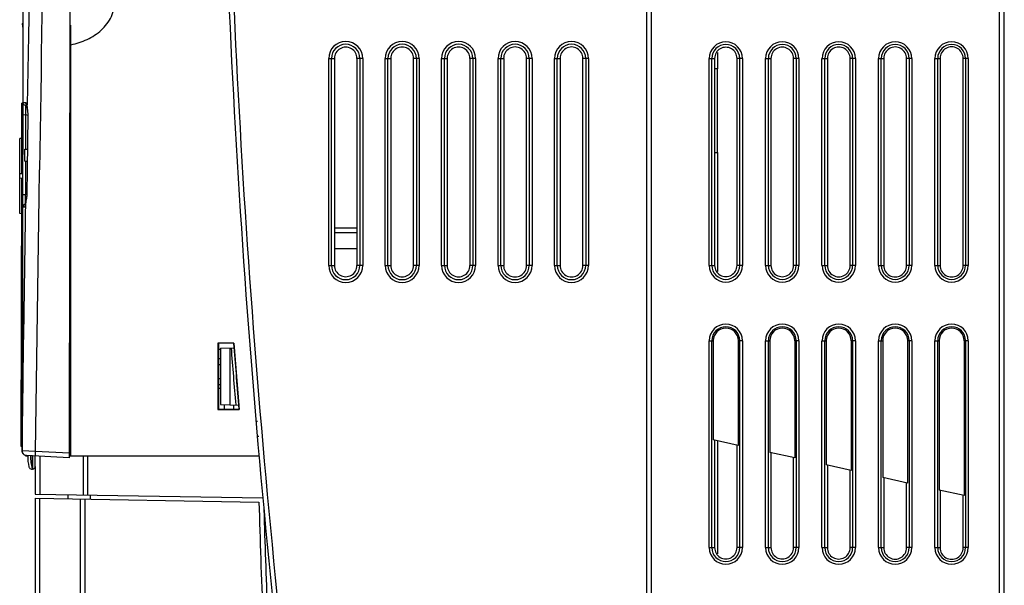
# Model space of a CAD drawing. Header units: millimetres. Extents: x 0 to 1400, y 0 to 1100.
# Tile 28 of 33: x 790 to 895, y 463 to 524. Entities that reach past the tile are written whole.
import ezdxf

# ---------------------------------------------------------------- set-up
doc = ezdxf.new("R2010")
doc.units = ezdxf.units.MM
doc.header["$LTSCALE"] = 77
doc.layers.add('00_COMPONENTS', color=7, linetype='CONTINUOUS')

msp = doc.modelspace()

# ---------------------------------------------------------------- linework, layer by layer
at = {"layer": '00_COMPONENTS', "color": 7, "linetype": 'CONTINUOUS'}
for p, q in [((856.74, 365.37), (856.74, 735.37)), ((857.24, 365.37), (857.24, 735.37)), ((894.24, 367.83), (894.24, 735.37)), ((894.74, 368.37), (894.74, 735.37)), ((795.53, 574.2), (795.34, 477)), ((790.51, 561.18), (790.34, 477.74)), ((790.43, 523.21), (790.39, 523.16)), ((790.39, 523.16), (790.39, 523.16)), ((795.54, 477.17), (795.54, 522.99)), ((864.24, 520.11), (864.24, 518.37)), ((823.54, 519.46), (823.54, 497.46)), ((825.95, 497.46), (825.95, 519.46)), ((829.53, 519.46), (829.53, 497.46)), ((831.95, 497.46), (831.95, 519.46)), ((835.53, 519.46), (835.53, 497.46)), ((837.96, 497.46), (837.96, 519.46)), ((841.53, 519.46), (841.53, 497.46)), ((843.96, 497.46), (843.96, 519.46)), ((847.52, 519.46), (847.52, 497.46)), ((849.96, 497.46), (849.96, 519.46)), ((863.95, 519.46), (863.95, 497.46)), ((866.33, 497.46), (866.33, 519.46)), ((869.94, 519.46), (869.94, 497.46)), ((872.34, 497.46), (872.34, 519.46)), ((875.93, 519.46), (875.93, 497.46)), ((878.35, 497.46), (878.35, 519.46)), ((881.92, 519.46), (881.92, 497.46)), ((884.36, 497.46), (884.36, 519.46)), ((887.91, 519.46), (887.91, 497.46)), ((890.37, 497.46), (890.37, 519.46)), ((864.25, 518.37), (863.95, 518.37)), ((864.25, 509.47), (864.25, 518.37)), ((790.3, 507.21), (790.31, 514.71)), ((790.41, 514.71), (790.31, 514.71)), ((790.97, 513.32), (790.89, 507.63)), ((790.09, 502.97), (790.11, 510.96)), ((790.31, 510.96), (790.11, 510.96)), ((790.64, 508.54), (790.64, 509.81)), ((790.64, 509.81), (790.92, 509.81)), ((863.95, 509.47), (864.25, 509.47)), ((864.24, 509.47), (864.24, 496.8)), ((790.64, 508.54), (790.9, 508.53)), ((790.89, 507.63), (790.85, 505.07)), ((790.4, 507.21), (790.1, 507.21)), ((790.4, 506.71), (790.1, 506.72)), ((790.24, 478.21), (790.3, 506.71)), ((790.4, 507.21), (790.3, 507.21)), ((790.4, 506.71), (790.3, 506.71)), ((790.29, 502.96), (790.09, 502.97)), ((795.54, 501.51), (795.39, 501.52)), ((795.39, 501.43), (795.54, 501.43)), ((825.95, 501.42), (823.54, 501.42)), ((795.39, 500.51), (795.54, 500.5)), ((823.54, 500.97), (825.95, 500.97)), ((823.57, 499.27), (823.57, 500.97)), ((825.91, 500.97), (825.91, 499.27)), ((823.54, 499.27), (825.95, 499.27)), ((795.38, 497.89), (795.54, 497.9)), ((795.38, 496.92), (795.54, 496.92)), ((795.38, 496.83), (795.54, 496.83)), ((811.16, 489.2), (811.18, 489.18)), ((811.16, 489.2), (811.16, 482.14)), ((812.85, 489.2), (811.16, 489.2)), ((811.18, 489.18), (811.18, 482.17)), ((812.83, 489.18), (811.18, 489.18)), ((811.24, 482.17), (811.24, 489.18)), ((811.44, 488.67), (812.84, 488.71)), ((812.85, 489.2), (812.83, 489.18)), ((863.81, 489.46), (863.81, 478.92)), ((866.46, 489.46), (866.46, 478.33)), ((869.81, 489.46), (869.81, 477.58)), ((872.46, 489.46), (872.46, 477)), ((875.81, 489.46), (875.81, 476.25)), ((878.46, 489.46), (878.46, 475.66)), ((881.81, 489.46), (881.81, 474.92)), ((884.46, 489.46), (884.46, 474.33)), ((887.81, 489.46), (887.81, 473.58)), ((890.46, 489.46), (890.46, 473)), ((795.54, 488.39), (795.36, 488.4)), ((811.43, 488.54), (811.24, 488.54)), ((811.44, 488.67), (811.44, 482.67)), ((812.43, 488.7), (812.43, 482.65)), ((811.24, 487.56), (811.44, 487.56)), ((811.24, 486.93), (811.44, 486.93)), ((811.24, 485.43), (811.44, 485.43)), ((811.24, 484.81), (811.44, 484.81)), ((811.24, 484.42), (811.44, 484.42)), ((795.35, 482.45), (795.54, 482.46)), ((811.44, 482.67), (813.4, 482.62)), ((811.82, 482.66), (811.82, 482.17)), ((812.82, 482.64), (812.82, 482.17)), ((813.35, 482.66), (813.35, 482.62)), ((811.16, 482.14), (811.18, 482.17)), ((811.16, 482.14), (813.42, 482.14)), ((811.18, 482.17), (813.39, 482.17)), ((813.42, 482.14), (813.39, 482.17)), ((815.37, 480.86), (815.25, 480.86)), ((815.5, 479.28), (815.37, 479.28)), ((866.46, 478.33), (863.81, 478.92)), ((863.95, 478.89), (863.95, 467.46)), ((864.24, 478.82), (864.24, 466.8)), ((866.33, 467.46), (866.33, 478.36)), ((790.34, 478.21), (790.24, 478.21)), ((790.35, 477.75), (790.34, 477.74)), ((790.73, 477.25), (790.81, 477.24)), ((790.74, 477.17), (790.74, 477.24)), ((795.34, 477), (790.81, 477.24)), ((791.44, 477.21), (791.44, 475.81)), ((791.74, 476.1), (791.74, 477.2)), ((872.46, 477), (869.81, 477.58)), ((869.94, 477.56), (869.94, 467.46)), ((790.93, 477.17), (790.74, 477.17)), ((815.52, 477.17), (795.34, 477.17)), ((872.34, 467.46), (872.34, 477.02)), ((878.46, 475.66), (875.81, 476.25)), ((875.93, 476.23), (875.93, 467.46)), ((791.35, 475.81), (791.44, 475.81)), ((791.45, 475.81), (791.44, 475.81)), ((791.74, 476.1), (791.74, 473.16)), ((878.35, 467.46), (878.35, 475.69)), ((884.46, 474.33), (881.81, 474.92)), ((881.92, 474.89), (881.92, 467.46)), ((884.36, 467.46), (884.36, 474.35)), ((791.74, 473.16), (815.92, 472.74)), ((795.24, 472.66), (795.24, 473.1)), ((797.62, 472.62), (797.62, 473.06)), ((890.46, 473), (887.81, 473.58)), ((887.91, 473.56), (887.91, 467.46)), ((890.37, 467.46), (890.37, 473.02)), ((791.74, 472.73), (791.74, 366.37)), ((791.74, 472.73), (815.52, 472.31))]:
    msp.add_line(p, q, dxfattribs=at)
at = {"layer": '00_COMPONENTS', "color": 9, "linetype": 'CONTINUOUS'}
for p, q in [((822.93, 497.46), (822.93, 519.46)), ((822.93, 519.46), (823.54, 519.46)), ((823.23, 497.46), (823.23, 519.46)), ((826.55, 519.46), (825.95, 519.46)), ((826.25, 519.46), (826.25, 497.46)), ((826.55, 519.46), (826.55, 497.46)), ((828.93, 497.46), (828.93, 519.46)), ((828.93, 519.46), (829.53, 519.46)), ((829.23, 497.46), (829.23, 519.46)), ((832.55, 519.46), (831.95, 519.46)), ((832.25, 519.46), (832.25, 497.46)), ((832.55, 519.46), (832.55, 497.46)), ((834.93, 497.46), (834.93, 519.46)), ((834.93, 519.46), (835.53, 519.46)), ((835.23, 497.46), (835.23, 519.46)), ((838.55, 519.46), (837.96, 519.46)), ((838.25, 519.46), (838.25, 497.46)), ((838.55, 519.46), (838.55, 497.46)), ((840.93, 497.46), (840.93, 519.46)), ((840.93, 519.46), (841.53, 519.46)), ((841.23, 497.46), (841.23, 519.46)), ((844.55, 519.46), (843.96, 519.46)), ((844.25, 519.46), (844.25, 497.46)), ((844.55, 519.46), (844.55, 497.46)), ((846.93, 497.46), (846.93, 519.46)), ((846.93, 519.46), (847.52, 519.46)), ((847.23, 497.46), (847.23, 519.46)), ((850.55, 519.46), (849.96, 519.46)), ((850.25, 519.46), (850.25, 497.46)), ((850.55, 519.46), (850.55, 497.46)), ((863.36, 497.46), (863.36, 519.46)), ((863.36, 519.46), (863.95, 519.46)), ((863.66, 497.46), (863.66, 519.46)), ((866.91, 519.46), (866.33, 519.46)), ((866.61, 519.46), (866.61, 497.46)), ((866.91, 519.46), (866.91, 497.46)), ((869.36, 497.46), (869.36, 519.46)), ((869.36, 519.46), (869.94, 519.46)), ((869.66, 497.46), (869.66, 519.46)), ((872.91, 519.46), (872.34, 519.46)), ((872.61, 519.46), (872.61, 497.46)), ((872.91, 519.46), (872.91, 497.46)), ((875.36, 519.46), (875.93, 519.46)), ((875.36, 497.46), (875.36, 519.46)), ((875.66, 497.46), (875.66, 519.46)), ((878.91, 519.46), (878.35, 519.46)), ((878.61, 519.46), (878.61, 497.46)), ((878.91, 519.46), (878.91, 497.46)), ((881.36, 519.46), (881.92, 519.46)), ((881.36, 497.46), (881.36, 519.46)), ((881.66, 497.46), (881.66, 519.46)), ((884.91, 519.46), (884.36, 519.46)), ((884.61, 519.46), (884.61, 497.46)), ((884.91, 519.46), (884.91, 497.46)), ((887.36, 519.46), (887.91, 519.46)), ((887.36, 497.46), (887.36, 519.46)), ((887.66, 497.46), (887.66, 519.46)), ((890.91, 519.46), (890.37, 519.46)), ((890.61, 519.46), (890.61, 497.46)), ((890.91, 519.46), (890.91, 497.46)), ((790.9, 514.22), (790.9, 514.55)), ((790.9, 514.22), (790.9, 514.55)), ((790.9, 514.18), (790.9, 514.22)), ((790.9, 514.18), (790.9, 514.18)), ((790.41, 513.45), (790.39, 504.97)), ((790.71, 513.44), (790.41, 513.45)), ((790.71, 513.44), (790.7, 509.81)), ((790.92, 507.63), (791, 513.32)), ((790.97, 513.32), (791, 513.32)), ((790.7, 508.54), (790.69, 504.97)), ((790.88, 505.07), (790.92, 507.63)), ((792.16, 504.72), (792.2, 507.61)), ((790.69, 504.97), (790.39, 504.97)), ((790.85, 505.07), (790.88, 505.07)), ((791.77, 477.69), (792.16, 504.72)), ((790.73, 503.85), (790.74, 504.1)), ((790.73, 503.85), (790.74, 504.1)), ((790.74, 504.14), (790.74, 504.13)), ((790.74, 504.13), (790.74, 504.1)), ((822.93, 497.46), (823.54, 497.46)), ((826.55, 497.46), (825.95, 497.46)), ((828.93, 497.46), (829.53, 497.46)), ((832.55, 497.46), (831.95, 497.46)), ((834.93, 497.46), (835.53, 497.46)), ((838.55, 497.46), (837.96, 497.46)), ((840.93, 497.46), (841.53, 497.46)), ((844.55, 497.46), (843.96, 497.46)), ((846.93, 497.46), (847.52, 497.46)), ((850.55, 497.46), (849.96, 497.46)), ((863.36, 497.46), (863.95, 497.46)), ((866.91, 497.46), (866.33, 497.46)), ((869.36, 497.46), (869.94, 497.46)), ((872.91, 497.46), (872.34, 497.46)), ((875.36, 497.46), (875.93, 497.46)), ((878.91, 497.46), (878.35, 497.46)), ((881.36, 497.46), (881.92, 497.46)), ((884.91, 497.46), (884.36, 497.46)), ((887.36, 497.46), (887.91, 497.46)), ((890.91, 497.46), (890.37, 497.46)), ((863.36, 489.46), (863.81, 489.46)), ((863.36, 467.46), (863.36, 489.46)), ((863.66, 467.46), (863.66, 489.46)), ((866.91, 489.46), (866.46, 489.46)), ((866.61, 489.46), (866.61, 467.46)), ((866.91, 489.46), (866.91, 467.46)), ((869.36, 489.46), (869.81, 489.46)), ((869.36, 467.46), (869.36, 489.46)), ((869.66, 467.46), (869.66, 489.46)), ((872.91, 489.46), (872.46, 489.46)), ((872.61, 489.46), (872.61, 467.46)), ((872.91, 489.46), (872.91, 467.46)), ((875.36, 489.46), (875.81, 489.46)), ((875.36, 467.46), (875.36, 489.46)), ((875.66, 467.46), (875.66, 489.46)), ((878.91, 489.46), (878.46, 489.46)), ((878.61, 489.46), (878.61, 467.46)), ((878.91, 489.46), (878.91, 467.46)), ((881.36, 489.46), (881.81, 489.46)), ((881.36, 467.46), (881.36, 489.46)), ((881.66, 467.46), (881.66, 489.46)), ((884.91, 489.46), (884.46, 489.46)), ((884.61, 489.46), (884.61, 467.46)), ((884.91, 489.46), (884.91, 467.46)), ((887.36, 489.46), (887.81, 489.46)), ((887.36, 467.46), (887.36, 489.46)), ((887.66, 467.46), (887.66, 489.46)), ((890.91, 489.46), (890.46, 489.46)), ((890.61, 489.46), (890.61, 467.46)), ((890.91, 489.46), (890.91, 467.46)), ((791.77, 477.69), (790.35, 477.75)), ((791.45, 475.81), (791.45, 477.21)), ((795.34, 477.49), (791.77, 477.69)), ((792.22, 477.17), (792.22, 473.16)), ((796.83, 477.17), (796.83, 473.08)), ((797.3, 477.17), (797.3, 473.07)), ((792.2, 472.72), (792.2, 366.37)), ((796.51, 472.64), (796.51, 366.37)), ((797, 472.63), (797, 366.37)), ((863.36, 467.46), (863.95, 467.46)), ((866.91, 467.46), (866.33, 467.46)), ((869.36, 467.46), (869.94, 467.46)), ((872.91, 467.46), (872.34, 467.46)), ((875.36, 467.46), (875.93, 467.46)), ((878.91, 467.46), (878.35, 467.46)), ((881.36, 467.46), (881.92, 467.46)), ((884.91, 467.46), (884.36, 467.46)), ((887.36, 467.46), (887.91, 467.46)), ((890.91, 467.46), (890.37, 467.46))]:
    msp.add_line(p, q, dxfattribs=at)
at = {"layer": '00_COMPONENTS', "color": 7, "linetype": 'CONTINUOUS'}
for points in [[(790.82, 514.55), (790.83, 514.51), (790.88, 514.32), (790.9, 514.18)], [(790.9, 514.18), (790.93, 513.94), (790.97, 513.51), (790.97, 513.32)], [(790.83, 504.77), (790.81, 504.61), (790.76, 504.28), (790.74, 504.13)], [(790.85, 505.07), (790.85, 505.04), (790.84, 504.8), (790.83, 504.77)], [(790.74, 504.14), (790.72, 504.04), (790.69, 503.87), (790.69, 503.85)]]:
    msp.add_lwpolyline(points, dxfattribs=at)
at = {"layer": '00_COMPONENTS', "color": 9, "linetype": 'CONTINUOUS'}
for centre, radius, start, end in [((14734.85, 286.81), 13945.81, 178.82187, 179.064333), ((29834.12, 77.79), 29045.1, 179.021916, 179.152083), ((824.74, 519.46), 1.81, 0, 180), ((830.74, 519.46), 1.81, 0, 180), ((836.74, 519.46), 1.81, 0, 180), ((842.74, 519.46), 1.81, 0, 180), ((848.74, 519.46), 1.81, 0, 180), ((865.14, 519.46), 1.77, 0, 180), ((871.14, 519.46), 1.77, 0, 180), ((877.14, 519.46), 1.77, 0, 180), ((883.14, 519.46), 1.77, 0, 180), ((889.14, 519.46), 1.77, 0, 180), ((824.74, 519.46), 1.51, 0, 180), ((830.74, 519.46), 1.51, 0, 180), ((836.74, 519.46), 1.51, 0, 180), ((842.74, 519.46), 1.51, 0, 180), ((848.74, 519.46), 1.51, 0, 180), ((865.14, 519.46), 1.48, 0, 180), ((871.14, 519.46), 1.48, 0, 180), ((877.14, 519.46), 1.48, 0, 180), ((883.14, 519.46), 1.48, 0, 180), ((889.14, 519.46), 1.48, 0, 180), ((790.41, 511.48), 2.98, 82.5461, 84.1063), ((791.04, 514.73), 0.3, 205.6231, 222.9943), ((790.41, 511.47), 2.99, 81.3814, 82.5464), ((795.04, 514.84), 4.19, 188.623, 189.1146), ((790.43, 511.47), 2, 74.109, 81.9104), ((790.42, 506.95), 1.99, 277.8499, 282.5828), ((787.63, 505.17), 3.25, 352.4496, 352.9062), ((790.71, 503.68), 0.295, 95.5501, 103.4082), ((790.4, 506.93), 2.98, 275.4978, 275.9644), ((824.74, 497.46), 1.81, 180, 360), ((824.74, 497.46), 1.51, 180, 360), ((830.74, 497.46), 1.81, 180, 360), ((830.74, 497.46), 1.51, 180, 360), ((836.74, 497.46), 1.81, 180, 360), ((836.74, 497.46), 1.51, 180, 360), ((842.74, 497.46), 1.81, 180, 360), ((842.74, 497.46), 1.51, 180, 360), ((848.74, 497.46), 1.81, 180, 360), ((848.74, 497.46), 1.51, 180, 360), ((865.14, 497.46), 1.77, 180, 360), ((865.14, 497.46), 1.48, 180, 360), ((871.14, 497.46), 1.77, 180, 360), ((871.14, 497.46), 1.48, 180, 360), ((877.14, 497.46), 1.77, 180, 360), ((877.14, 497.46), 1.48, 180, 360), ((883.14, 497.46), 1.77, 180, 360), ((883.14, 497.46), 1.48, 180, 360), ((889.14, 497.46), 1.77, 180, 360), ((889.14, 497.46), 1.48, 180, 360), ((865.14, 489.46), 1.77, 0, 180), ((865.14, 489.46), 1.48, 0, 180), ((871.14, 489.46), 1.77, 0, 180), ((871.14, 489.46), 1.48, 0, 180), ((877.14, 489.46), 1.77, 0, 180), ((877.14, 489.46), 1.48, 0, 180), ((883.14, 489.46), 1.77, 0, 180), ((883.14, 489.46), 1.48, 0, 180), ((889.14, 489.46), 1.77, 0, 180), ((889.14, 489.46), 1.48, 0, 180), ((795.99, 477.21), 4.76, 179.8292, 196.8032), ((796.04, 477.22), 4.82, 196.8174, 197.1746), ((865.14, 467.46), 1.77, 180, 360), ((865.14, 467.46), 1.48, 180, 360), ((871.14, 467.46), 1.77, 180, 360), ((871.14, 467.46), 1.48, 180, 360), ((877.14, 467.46), 1.77, 180, 360), ((877.14, 467.46), 1.48, 180, 360), ((883.14, 467.46), 1.77, 180, 360), ((883.14, 467.46), 1.48, 180, 360), ((889.14, 467.46), 1.77, 180, 360), ((889.14, 467.46), 1.48, 180, 360)]:
    msp.add_arc(centre, radius, start, end, dxfattribs=at)
at = {"layer": '00_COMPONENTS', "color": 7, "linetype": 'CONTINUOUS'}
for centre, radius, start, end in [((1911.24, 574.17), 1100, 180, 185.91864), ((1911.24, 574.17), 1099.49, 180, 185.92186), ((793.6, 527.24), 4.66, 293.1802, 294.5844), ((865.14, 489.46), 1.33, 0, 180), ((871.14, 489.46), 1.33, 0, 180), ((877.14, 489.46), 1.33, 0, 180), ((883.14, 489.46), 1.33, 0, 180), ((889.14, 489.46), 1.33, 0, 180), ((1911.24, 574.17), 1101.67, 184.42354, 184.79187), ((1911.24, 574.17), 1102, 184.44831, 184.765), ((790.84, 477.74), 0.5, 179.8849, 256.9691), ((795.94, 477.2), 5, 179.5846, 193.4984), ((791.36, 476.1), 0.29, 193.4984, 268.8849), ((791.45, 476.1), 0.29, 270.8849, 359.8849), ((1915.56, 504.01), 1100.5, 181.65073, 182.28301), ((1915.57, 503.71), 1100, 181.67683, 182.23793)]:
    msp.add_arc(centre, radius, start, end, dxfattribs=at)
for centre, major_axis, ratio, start_param, end_param in [((824.74, 519.46), (1.2, 0), 1, 0, 3.141593), ((830.74, 519.46), (1.21, 0), 1, 0, 3.141593), ((836.74, 519.46), (1.21, 0), 1, 0, 3.141593), ((842.74, 519.46), (1.22, 0), 1, 0, 3.141593), ((848.74, 519.46), (1.22, 0), 1, 0, 3.141593), ((865.14, 519.46), (1.19, 0), 0.999999, 0, 3.141593), ((871.14, 519.46), (1.2, 0), 0.999999, 0, 3.141593), ((877.14, 519.46), (1.21, 0), 0.999999, 0, 3.141593), ((883.14, 519.46), (1.22, 0), 0.999999, 0, 3.141593), ((889.14, 519.46), (1.23, 0), 0.999999, 0, 3.141593), ((824.74, 497.46), (1.2, 0), 1, -3.141593, 0), ((830.74, 497.46), (1.21, 0), 1, -3.141593, 0), ((836.74, 497.46), (1.21, 0), 1, -3.141593, 0), ((842.74, 497.46), (1.22, 0), 1, -3.141593, 0), ((848.74, 497.46), (1.22, 0), 1, -3.141593, 0), ((865.14, 497.46), (1.19, 0), 0.999999, -3.141593, 0), ((871.14, 497.46), (1.2, 0), 0.999999, -3.141593, 0), ((877.14, 497.46), (1.21, 0), 0.999999, -3.141593, 0), ((883.14, 497.46), (1.22, 0), 0.999999, -3.141593, 0), ((889.14, 497.46), (1.23, 0), 0.999999, -3.141593, 0), ((1910.9, 574.17), (1101.36, 0), 1, 3.218842, 3.224783), ((1910.9, 574.17), (1101.36, 0), 1, -3.058372, -3.057958), ((865.14, 467.46), (1.19, 0), 0.999999, -3.141593, 0), ((871.14, 467.46), (1.2, 0), 0.999999, -3.141593, 0), ((877.14, 467.46), (1.21, 0), 0.999999, -3.141593, 0), ((883.14, 467.46), (1.22, 0), 0.999999, -3.141593, 0), ((889.14, 467.46), (1.23, 0), 0.999999, -3.141593, 0)]:
    msp.add_ellipse(centre, major_axis=major_axis, ratio=ratio, start_param=start_param, end_param=end_param, dxfattribs=at)
for points, knots in [([(795.54, 520.92), (796.13, 521.04), (797.29, 521.41), (798.83, 522.39), (799.95, 523.86), (800.37, 525.67), (799.95, 527.49), (798.83, 528.96), (797.29, 529.94), (796.13, 530.3), (795.54, 530.43)], [0, 0, 0, 0, 0.125274, 0.250391, 0.375292, 0.499999, 0.624706, 0.749608, 0.874725, 1, 1, 1, 1]), ([(790.43, 522.8), (790.42, 522.81), (790.42, 522.84), (790.41, 522.9), (790.41, 522.98), (790.4, 523.05), (790.39, 523.11), (790.39, 523.14), (790.39, 523.16)], [0, 0, 0, 0, 0.124935, 0.249924, 0.49996, 0.749989, 0.875, 1, 1, 1, 1]), ([(790.43, 522.82), (790.43, 522.85), (790.42, 522.89), (790.42, 522.96), (790.41, 523.02), (790.4, 523.07), (790.4, 523.11), (790.39, 523.14), (790.39, 523.15), (790.39, 523.16), (790.39, 523.16), (790.39, 523.16)], [0, 0, 0, 0, 0.228468, 0.39701, 0.571699, 0.745991, 0.886003, 0.935967, 0.972043, 0.993717, 1, 1, 1, 1]), ([(790.43, 522.8), (790.43, 522.8), (790.43, 522.81), (790.43, 522.82), (790.43, 522.82)], [0, 0, 0, 0, 0.162259, 1, 1, 1, 1])]:
    msp.add_open_spline(points, degree=3, knots=knots, dxfattribs=at)
at = {"layer": '00_COMPONENTS', "color": 9, "linetype": 'CONTINUOUS'}
for points, knots in [([(790.45, 514.75), (790.44, 514.75), (790.44, 514.74), (790.43, 514.71), (790.43, 514.63), (790.42, 514.52), (790.42, 514.35), (790.41, 514.16), (790.41, 513.85), (790.41, 513.61), (790.41, 513.45)], [0, 0, 0, 0, 0.006484, 0.0214, 0.078501, 0.170689, 0.294694, 0.445841, 0.618322, 1, 1, 1, 1]), ([(790.72, 514.45), (790.64, 514.46), (790.5, 514.53), (790.45, 514.68), (790.45, 514.75)], [0, 0, 0, 0, 0.499828, 1, 1, 1, 1]), ([(790.74, 514.74), (790.71, 514.74), (790.61, 514.75), (790.51, 514.75), (790.45, 514.75)], [0, 0, 0, 0, 0.346887, 1, 1, 1, 1]), ([(790.7, 514.34), (790.69, 514.22), (790.69, 513.92), (790.7, 513.62), (790.71, 513.44)], [0, 0, 0, 0, 0.413176, 1, 1, 1, 1]), ([(790.72, 514.45), (790.71, 514.45), (790.71, 514.44), (790.7, 514.4), (790.7, 514.37), (790.7, 514.34)], [0, 0, 0, 0, 0.083729, 0.274266, 1, 1, 1, 1]), ([(790.84, 514.56), (790.82, 514.61), (790.81, 514.67), (790.76, 514.74), (790.74, 514.74)], [0, 0, 0, 0, 0.672998, 1, 1, 1, 1]), ([(790.85, 514.45), (790.84, 514.45), (790.81, 514.45), (790.78, 514.45), (790.76, 514.45)], [0, 0, 0, 0, 0.287681, 1, 1, 1, 1]), ([(790.86, 514.44), (790.86, 514.46), (790.85, 514.49), (790.84, 514.53), (790.84, 514.56)], [0, 0, 0, 0, 0.269734, 1, 1, 1, 1]), ([(790.9, 514.22), (790.9, 514.24), (790.89, 514.31), (790.87, 514.39), (790.86, 514.44)], [0, 0, 0, 0, 0.26977, 1, 1, 1, 1]), ([(790.93, 514), (790.93, 514.01), (790.92, 514.07), (790.91, 514.14), (790.9, 514.18)], [0, 0, 0, 0, 0.26151, 1, 1, 1, 1]), ([(791, 513.32), (791, 513.38), (790.99, 513.6), (790.96, 513.83), (790.93, 514)], [0, 0, 0, 0, 0.262484, 1, 1, 1, 1]), ([(790.39, 504.97), (790.39, 504.81), (790.39, 504.57), (790.39, 504.26), (790.4, 504.07), (790.4, 503.91), (790.4, 503.8), (790.4, 503.73), (790.41, 503.7), (790.41, 503.68), (790.41, 503.67), (790.42, 503.67)], [0, 0, 0, 0, 0.38159, 0.554155, 0.705496, 0.82977, 0.92222, 0.955386, 0.979428, 0.994193, 1, 1, 1, 1]), ([(790.69, 504.97), (790.69, 504.91), (790.68, 504.69), (790.67, 504.46), (790.67, 504.3)], [0, 0, 0, 0, 0.272196, 1, 1, 1, 1]), ([(790.77, 504.26), (790.77, 504.28), (790.78, 504.35), (790.8, 504.42), (790.81, 504.47)], [0, 0, 0, 0, 0.237855, 1, 1, 1, 1]), ([(790.81, 504.47), (790.81, 504.49), (790.83, 504.58), (790.85, 504.67), (790.85, 504.74)], [0, 0, 0, 0, 0.241534, 1, 1, 1, 1]), ([(790.65, 503.96), (790.58, 503.95), (790.46, 503.87), (790.42, 503.74), (790.42, 503.67)], [0, 0, 0, 0, 0.500142, 1, 1, 1, 1]), ([(790.42, 503.67), (790.43, 503.67), (790.49, 503.67), (790.56, 503.67), (790.62, 503.68)], [0, 0, 0, 0, 0.15322, 1, 1, 1, 1]), ([(790.62, 503.68), (790.63, 503.68), (790.65, 503.69), (790.67, 503.76), (790.69, 503.83), (790.7, 503.87)], [0, 0, 0, 0, 0.105594, 0.302262, 1, 1, 1, 1]), ([(790.67, 504.3), (790.67, 504.27), (790.67, 504.2), (790.67, 504.13), (790.67, 504.07)], [0, 0, 0, 0, 0.294326, 1, 1, 1, 1]), ([(790.67, 504.07), (790.67, 504.06), (790.67, 504.03), (790.68, 504), (790.68, 503.98), (790.68, 503.97), (790.69, 503.97)], [0, 0, 0, 0, 0.423697, 0.732631, 0.92355, 1, 1, 1, 1]), ([(790.7, 503.87), (790.7, 503.89), (790.72, 503.97), (790.73, 504.04), (790.74, 504.1)], [0, 0, 0, 0, 0.220352, 1, 1, 1, 1]), ([(790.74, 504.1), (790.74, 504.12), (790.75, 504.17), (790.76, 504.22), (790.77, 504.26)], [0, 0, 0, 0, 0.23502, 1, 1, 1, 1]), ([(790.82, 477.24), (790.69, 477.25), (790.44, 477.36), (790.34, 477.62), (790.35, 477.75)], [0, 0, 0, 0, 0.5, 1, 1, 1, 1]), ([(791.77, 477.19), (791.76, 477.19), (791.76, 477.21), (791.76, 477.23), (791.76, 477.28), (791.75, 477.37), (791.76, 477.51), (791.76, 477.63), (791.77, 477.69)], [0, 0, 0, 0, 0.021693, 0.079101, 0.171582, 0.295528, 0.618724, 1, 1, 1, 1])]:
    msp.add_open_spline(points, degree=3, knots=knots, dxfattribs=at)
for points in [[(790.76, 514.45), (790.74, 514.45), (790.73, 514.45), (790.72, 514.45)], [(790.77, 514.61), (790.75, 514.65), (790.74, 514.69), (790.74, 514.74)], [(790.86, 504.77), (790.87, 504.87), (790.88, 504.97), (790.88, 505.07)], [(790.35, 477.75), (790.47, 486.45), (790.6, 495.15), (790.73, 503.85)], [(790.66, 503.81), (790.63, 503.77), (790.62, 503.72), (790.62, 503.68)], [(790.69, 503.97), (790.69, 503.97), (790.7, 503.97), (790.71, 503.97)]]:
    msp.add_open_spline(points, degree=3, dxfattribs=at)

doc.saveas('drawing.dxf')
